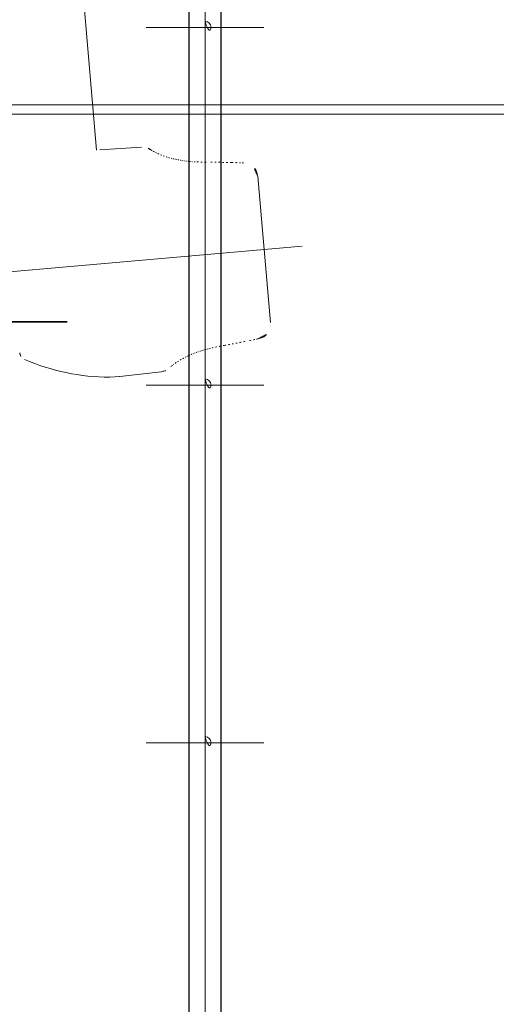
# Model space of a CAD drawing. Header units: millimetres. Extents: x 6612729504 to 6612744462, y 5733542327 to 5733549367.
# Tile 46 of 109: x 6612737488 to 6612737576, y 5733544246 to 5733544428. Entities that reach past the tile are written whole.
import ezdxf

# ---------------------------------------------------------------- set-up
doc = ezdxf.new("R2010")
doc.units = ezdxf.units.MM
doc.header["$MEASUREMENT"] = 0
doc.layers.add('_ATECHN-MEBLE', color=7, linetype='Continuous')
doc.layers.add('EQUIPMENT', color=7, linetype='Continuous')

msp = doc.modelspace()

# ---------------------------------------------------------------- linework, layer by layer
at = {"layer": '_ATECHN-MEBLE', "color": 252, "lineweight": 18}
for p, q in [((6612737522.435228, 5733544212.248565), (6612737522.435228, 5733544708.737792)), ((6612737502.400298, 5733544403.998854), (6612737499.681844, 5733544435.070935)), ((6612737511.54451, 5733544426.653686), (6612737533.325947, 5733544426.653686)), ((6612737430.235229, 5733544412.35165), (6612737635.985229, 5733544412.35165)), ((6612737430.235229, 5733544410.651649), (6612737635.985229, 5733544410.651649)), ((6612737510.709444, 5733544404.507057), (6612737502.998287, 5733544404.035423)), ((6612737529.553886, 5733544401.63911), (6612737529.43589, 5733544401.643088)), ((6612737532.190624, 5733544399.087309), (6612737534.547829, 5733544372.144339)), ((6612737540.422846, 5733544386.232934), (6612737433.215229, 5733544376.853483)), ((6612737263.523328, 5733544372.351649), (6612737496.947128, 5733544372.351649)), ((6612737263.523328, 5733544372.218333), (6612737496.947128, 5733544372.218333)), ((6612737532.394265, 5733544369.173438), (6612737532.278752, 5733544369.14903)), ((6612737514.334126, 5733544363.076758), (6612737506.658219, 5733544362.202199)), ((6612737506.646504, 5733544362.194264), (6612737504.831811, 5733544362.055882)), ((6612737511.54451, 5733544360.613686), (6612737533.325947, 5733544360.613686)), ((6612737511.54451, 5733544294.573686), (6612737533.325947, 5733544294.573686))]:
    msp.add_line(p, q, dxfattribs=at)
at = {"layer": '_ATECHN-MEBLE', "color": 252, "lineweight": 18, "flags": 128}
for points in [[(6612737522.435228, 5733544427.778935, -1), (6612737522.435228, 5733544425.528436, -1)], [(6612737522.435228, 5733544361.738935, -1), (6612737522.435228, 5733544359.488436, -1)], [(6612737522.435228, 5733544295.698936, -1), (6612737522.435228, 5733544293.448436, -1)]]:
    msp.add_lwpolyline(points, format="xyb", close=True, dxfattribs=at)
at = {"layer": '_ATECHN-MEBLE', "color": 252, "lineweight": 18}
for centre, radius, start, end in [((6612737510.880386, 5733544401.712276), 2.8, 51.23488678, 93.49978067), ((6612737513.659595, 5733544405.445414), 1.858772, 235.90862807, 237.82908127), ((6612737515.184431, 5733544407.934787), 4.777957, 238.24587385, 239.10924338), ((6612737511.482404, 5733544401.570874), 2.585432, 59.34398709, 61.11236239), ((6612737513.0391, 5733544404.155608), 0.432324, 236.52861759, 243.65512157), ((6612737513.186557, 5733544404.265164), 0.601763, 235.67690342, 237.31960145), ((6612737516.474156, 5733544410.571846), 7.711667, 242.06662398, 242.93155264), ((6612737518.050333, 5733544413.435771), 10.979591, 242.40855915, 244.21718274), ((6612737518.657782, 5733544414.316186), 12.037693, 243.43665937, 245.75900024), ((6612737519.391105, 5733544415.925486), 13.806183, 245.7259886, 247.90819083), ((6612737520.468761, 5733544418.736253), 16.81599, 248.10798055, 249.95788594), ((6612737521.348056, 5733544421.516972), 19.730064, 250.32673213, 251.92912687), ((6612737520.719998, 5733544419.615993), 17.728036, 251.95331723, 253.62482926), ((6612737521.400761, 5733544422.230756), 20.428832, 253.86050933, 255.09568501), ((6612737521.712707, 5733544423.944271), 22.16537, 255.45551485, 256.43793595), ((6612737521.079884, 5733544421.438223), 19.580822, 256.51825127, 257.52032472), ((6612737521.211858, 5733544422.079389), 20.235361, 257.54776529, 258.47724514), ((6612737521.340281, 5733544422.835655), 21.002053, 258.5463641, 259.45264588), ((6612737521.401376, 5733544423.153917), 21.326122, 259.44761119, 260.35729846), ((6612737521.420516, 5733544423.294931), 21.46835, 260.36951584, 261.28993887), ((6612737521.80855, 5733544425.889709), 24.091966, 261.31212251, 262.15465674), ((6612737522.13436, 5733544428.603208), 26.824582, 262.25612109, 263.03574481), ((6612737521.886382, 5733544426.499854), 24.706681, 263.01534526, 263.85579818), ((6612737522.129606, 5733544428.908694), 27.127722, 263.88989068, 264.63455242), ((6612737521.898654, 5733544426.421161), 24.629491, 264.62851708, 265.50054703), ((6612737521.818302, 5733544424.273952), 22.482771, 265.27524677, 266.39673884), ((6612737522.739309, 5733544439.295286), 37.532301, 266.43453852, 267.26797111), ((6612737523.406333, 5733544458.873692), 57.12087, 267.53600933, 268.21840108), ((6612737523.828529, 5733544476.364629), 74.616578, 268.31187796, 268.87758638), ((6612737525.984039, 5733544655.564444), 253.827849, 269.18362851, 269.34483557), ((6612737521.075636, 5733544039.083876), 362.674854, 89.57215429, 89.68307762), ((6612737523.25005, 5733544262.859164), 138.890477, 89.48800019, 89.77979453), ((6612737523.588467, 5733544273.924993), 127.82229, 89.27543273, 89.59510309), ((6612737522.543303, 5733544209.797108), 191.958407, 88.99126219, 89.20549058), ((6612737519.848421, 5733544085.219711), 316.564337, 88.77155881, 88.90054218), ((6612737492.447372, 5733542924.804918), 1477.302015, 88.646399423, 88.673738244), ((6612737620.278312, 5733548144.160439), 3743.619443, 268.577531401, 268.588469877), ((6612737692.062502, 5733551018.261255), 6618.616476, 268.5802626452, 268.5862848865), ((6612737535.755842, 5733544673.903042), 272.33319, 268.53653561, 268.64639942), ((6612737552.641966, 5733545356.931993), 955.570726, 268.601579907, 268.608694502), ((6612737529.401279, 5733544398.843271), 2.8, 5.00001181, 86.87569705), ((6612737531.758484, 5733544371.900301), 2.8, 283.12403618, 5.00001181), ((6612737461.087762, 5733544724.748411), 362.674854, 280.31735794, 280.42785922), ((6612737502.087313, 5733544504.750355), 138.890477, 280.22068764, 280.51231147), ((6612737504.34215, 5733544493.911407), 127.82229, 280.40459643, 280.72471697), ((6612737492.177174, 5733544556.883554), 191.958407, 280.79480313, 281.00902374), ((6612737467.890595, 5733544679.100378), 316.564337, 281.09978949, 281.22848985), ((6612737239.401916, 5733545817.127722), 1477.302015, 281.325899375, 281.353225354), ((6612738271.622391, 5733540699.263548), 3743.619443, 101.411199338, 101.422344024), ((6612738841.398388, 5733537881.291975), 6618.616476, 101.4134499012, 101.4195578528), ((6612737585.780135, 5733544102.122765), 272.33319, 101.35376107, 101.463601), ((6612737721.016453, 5733543432.402803), 955.570726, 101.39169612, 101.398447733), ((6612737489.660707, 5733544366.726658), 1.5, 187.3018406, 246.58272163), ((6612737527.487081, 5733544348.203623), 19.580822, 112.47973037, 113.48163716), ((6612737527.728388, 5733544347.595115), 20.235361, 111.52267886, 112.45203059), ((6612737527.986183, 5733544346.872638), 21.002053, 110.54728366, 111.45398457), ((6612737528.101616, 5733544346.56982), 21.326122, 109.64320158, 110.55195223), ((6612737528.144953, 5733544346.434272), 21.46835, 108.71003502, 109.63041053), ((6612737528.97767, 5733544343.946297), 24.091966, 107.84554917, 108.68757225), ((6612737529.769724, 5733544341.330598), 26.824582, 106.96433218, 107.74358915), ((6612737529.160271, 5733544343.358936), 24.706681, 106.14399347, 106.9849009), ((6612737529.818089, 5733544341.028927), 27.127722, 105.36505558, 106.11044353), ((6612737529.15869, 5733544343.438565), 24.629491, 104.49982017, 105.37128564), ((6612737528.7067, 5733544345.539199), 22.482771, 103.60367768, 104.7245952), ((6612737532.222143, 5733544330.906004), 37.532301, 102.73168011, 103.5655074), ((6612737536.278787, 5733544311.740867), 57.12087, 101.78155068, 102.46402864), ((6612737539.731838, 5733544294.588969), 74.616578, 101.12261499, 101.68789308), ((6612737572.972322, 5733544118.485904), 253.827849, 100.654631, 100.81645252), ((6612737504.961384, 5733544402.05567), 39.999998, 246.58272163, 269.81421844), ((6612737523.113945, 5733544355.558423), 10.979591, 125.78235579, 127.59151312), ((6612737523.865047, 5733544354.796866), 12.037693, 124.24125856, 126.56357498), ((6612737524.866682, 5733544353.339355), 13.806183, 122.09162626, 124.27429755), ((6612737526.416051, 5733544350.758424), 16.81599, 120.04180274, 121.89180216), ((6612737527.764854, 5733544348.172638), 19.730064, 118.07075127, 119.67317596), ((6612737526.816236, 5733544349.935676), 17.728036, 116.37493426, 118.04680528), ((6612737527.940705, 5733544347.478849), 20.428832, 114.9043617, 116.13960859), ((6612737528.545461, 5733544345.845536), 22.16537, 113.56214036, 114.54448208), ((6612737514.017162, 5733544365.858764), 2.8, 276.49985482, 318.76483131), ((6612737517.402401, 5733544362.664947), 1.858772, 132.17099356, 134.09160069), ((6612737519.336347, 5733544360.478176), 4.777957, 130.89087434, 131.75465164), ((6612737514.58548, 5733544366.102557), 2.585432, 308.88756983, 310.65570179), ((6612737516.56736, 5733544363.827408), 0.432324, 126.34478437, 133.471321), ((6612737516.731602, 5733544363.745123), 0.601763, 132.67995626, 134.32344503), ((6612737521.064399, 5733544358.105139), 7.711667, 127.06835521, 127.93349844)]:
    msp.add_arc(centre, radius, start, end, dxfattribs=at)
at = {"layer": 'EQUIPMENT', "color": 252, "lineweight": 30, "flags": 128}
msp.add_lwpolyline([(6612737519.435228, 5733544695.913686), (6612737519.435228, 5733544223.513685), (6612737525.435228, 5733544223.513685), (6612737525.435228, 5733544695.913686)], close=True, dxfattribs=at)

doc.saveas('drawing.dxf')
